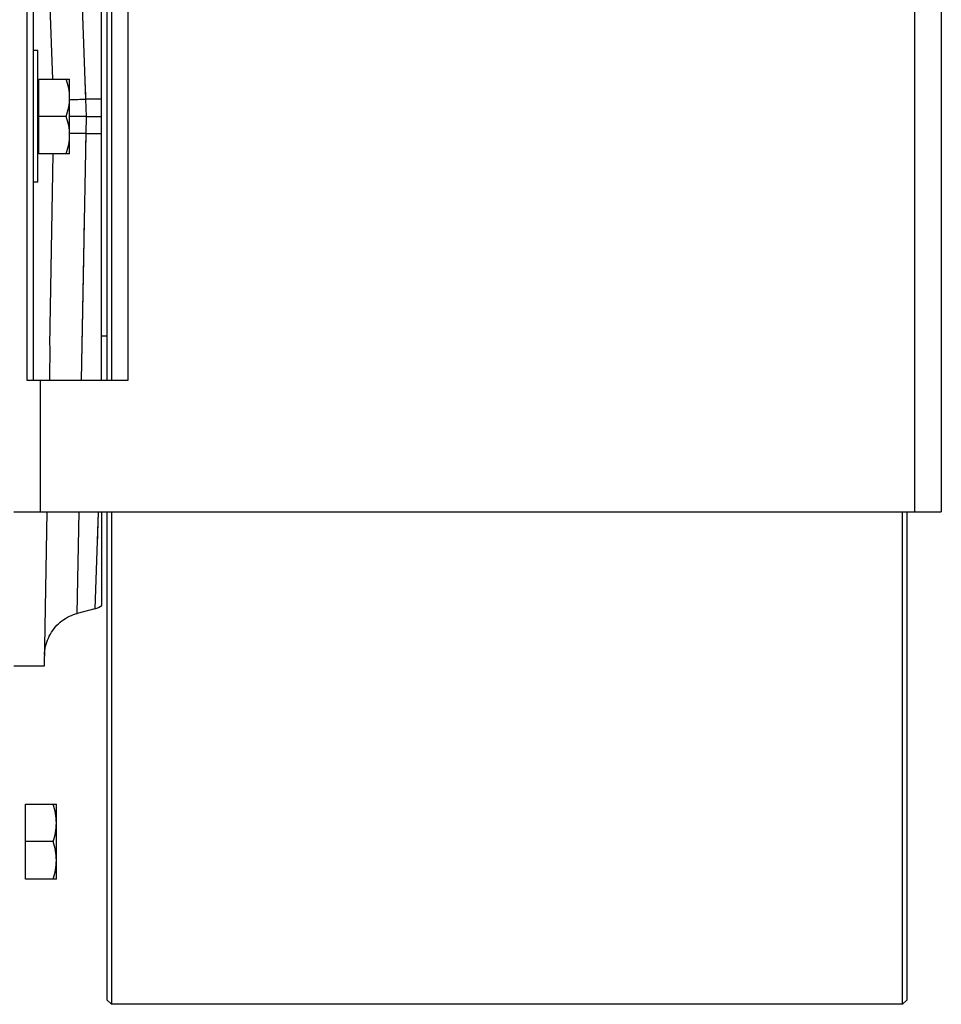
# Model space of a CAD drawing. Extents: x -3094 to 1181, y 8 to 2279.
# Tile 68 of 72: x 665 to 874, y 958 to 1182. Entities that reach past the tile are written whole.
import ezdxf

# ---------------------------------------------------------------- set-up
doc = ezdxf.new("R2010")
doc.units = 0
doc.header["$LTSCALE"] = 65.395
doc.layers.get('0').update_dxf_attribs({"linetype": 'CONTINUOUS'})

msp = doc.modelspace()

# ---------------------------------------------------------------- linework, layer by layer
at = {"color": 9, "linetype": 'CONTINUOUS'}
for p, q in [((868.22, 1069.7), (868.22, 1249.7)), ((679.64, 1163.62), (677.52, 1219.7)), ((679.64, 1163.62), (679.52, 1166.84)), ((683.22, 1163.59), (679.64, 1163.62)), ((679.78, 1159.7), (679.64, 1163.62)), ((679.71, 1155.77), (679.78, 1159.7)), ((678.65, 1099.69), (679.71, 1155.77)), ((679.65, 1152.56), (679.71, 1155.77)), ((679.71, 1155.77), (683.22, 1155.8)), ((679.17, 1127.31), (679.35, 1136.65)), ((678.65, 1099.7), (679.17, 1127.31)), ((669.22, 1099.7), (669.22, 1069.7)), ((677.64, 1046.62), (678.08, 1069.7)), ((682.41, 1069.69), (681.67, 1047.7)), ((682.41, 1069.7), (682.16, 1062.27))]:
    msp.add_line(p, q, dxfattribs=at)
at = {"color": 7, "linetype": 'CONTINUOUS'}
for p, q in [((874.22, 1249.7), (874.22, 1069.7)), ((666.22, 1219.7), (666.22, 1099.7)), ((667.72, 1099.7), (667.72, 1219.7)), ((684.42, 1219.7), (684.42, 1099.7)), ((685.42, 1219.7), (685.42, 1099.7)), ((689.22, 1099.7), (689.22, 1219.7)), ((666.22, 1099.7), (689.22, 1099.7)), ((663.22, 1069.7), (874.22, 1069.7)), ((684.42, 1069.7), (684.42, 958.7)), ((685.42, 1069.7), (685.42, 957.7)), ((865.42, 957.7), (865.42, 1069.7)), ((866.42, 958.7), (866.42, 1069.7)), ((684.42, 958.7), (685.42, 957.7)), ((865.42, 957.7), (685.42, 957.7)), ((865.42, 957.7), (866.42, 958.7))]:
    msp.add_line(p, q, dxfattribs=at)
at = {"color": 6, "linetype": 'CONTINUOUS'}
for p, q in [((672.08, 1168.2), (670.28, 1219.7)), ((683.22, 1099.7), (683.22, 1219.7)), ((668.72, 1174.7), (667.72, 1174.7)), ((668.72, 1144.7), (668.72, 1174.7)), ((668.92, 1168.2), (675.92, 1168.2)), ((675.92, 1151.2), (675.92, 1168.2)), ((675.16, 1159.7), (668.92, 1159.7)), ((679.78, 1159.7), (683.22, 1159.7)), ((675.92, 1151.2), (668.92, 1151.2)), ((671.46, 1107.59), (672.22, 1151.2)), ((668.72, 1144.7), (667.72, 1144.7)), ((684.42, 1109.7), (683.22, 1109.7)), ((670.19, 1034.7), (670.8, 1069.7)), ((683.22, 1069.7), (683.22, 1048.42)), ((681.67, 1047.7), (677.64, 1046.62)), ((663.22, 1034.7), (670.19, 1034.7)), ((665.92, 1003.2), (672.92, 1003.2)), ((672.92, 986.2), (672.92, 1003.2)), ((672.16, 994.7), (665.92, 994.7)), ((672.92, 986.2), (665.92, 986.2))]:
    msp.add_line(p, q, dxfattribs=at)
at = {"color": 2, "linetype": 'CONTINUOUS'}
for p, q in [((668.92, 1151.2), (668.92, 1168.2)), ((671.46, 1107.4), (671.33, 1099.7)), ((671.46, 1107.46), (671.46, 1107.4)), ((665.92, 986.2), (665.92, 1003.2))]:
    msp.add_line(p, q, dxfattribs=at)
at = {"color": 6, "linetype": 'CONTINUOUS'}
msp.add_lwpolyline([(670.23, 1037.14), (670.25, 1037.64), (670.3, 1038.14), (670.37, 1038.63), (670.47, 1039.13), (670.59, 1039.61), (670.74, 1040.09), (670.9, 1040.57), (671.1, 1041.03), (671.31, 1041.48), (671.55, 1041.93), (671.81, 1042.35), (672.09, 1042.77), (672.39, 1043.17), (672.71, 1043.56), (673.05, 1043.93), (673.41, 1044.28), (673.79, 1044.61), (674.18, 1044.92), (674.59, 1045.22), (675.01, 1045.49), (675.44, 1045.74), (675.89, 1045.97), (676.35, 1046.18), (676.81, 1046.36), (677.29, 1046.52), (677.64, 1046.62)], dxfattribs=at)
at = {"color": 9, "linetype": 'CONTINUOUS'}
for centre, radius, start, end in [((671.52, 1450.63), 287.12, 270.8791, 271.6218), ((677.42, 940.17), 215.62, 89.3921, 90.3994)]:
    msp.add_arc(centre, radius, start, end, dxfattribs=at)
at = {"color": 2, "linetype": 'CONTINUOUS'}
msp.add_arc((659.22, 1107.81), 12.25, 358.3953, 358.9998, dxfattribs=at)
at = {"color": 6, "linetype": 'CONTINUOUS'}
msp.add_arc((680.38, 1052.53), 5, 285, 304.6857, dxfattribs=at)
for points, knots in [([(675.92, 1163.95), (675.92, 1164.67), (675.78, 1166.11), (675.39, 1167.51), (675.16, 1168.2)], [0, 0, 0, 0, 0.498124, 1, 1, 1, 1]), ([(675.16, 1159.7), (675.39, 1160.38), (675.78, 1161.78), (675.92, 1163.23), (675.92, 1163.95)], [0, 0, 0, 0, 0.501876, 1, 1, 1, 1]), ([(675.92, 1155.45), (675.92, 1156.17), (675.78, 1157.61), (675.39, 1159.01), (675.16, 1159.7)], [0, 0, 0, 0, 0.498124, 1, 1, 1, 1]), ([(679.78, 1159.7), (679.43, 1159.7), (678.15, 1159.69), (676.86, 1159.69), (675.92, 1159.69)], [0, 0, 0, 0, 0.27006, 1, 1, 1, 1]), ([(675.16, 1151.2), (675.39, 1151.88), (675.78, 1153.28), (675.92, 1154.73), (675.92, 1155.45)], [0, 0, 0, 0, 0.501876, 1, 1, 1, 1]), ([(672.92, 998.95), (672.92, 999.67), (672.78, 1001.11), (672.39, 1002.51), (672.16, 1003.2)], [0, 0, 0, 0, 0.498124, 1, 1, 1, 1]), ([(672.16, 994.7), (672.39, 995.38), (672.78, 996.78), (672.92, 998.23), (672.92, 998.95)], [0, 0, 0, 0, 0.501876, 1, 1, 1, 1]), ([(672.92, 990.45), (672.92, 991.17), (672.78, 992.61), (672.39, 994.01), (672.16, 994.7)], [0, 0, 0, 0, 0.498124, 1, 1, 1, 1]), ([(672.16, 986.2), (672.39, 986.88), (672.78, 988.28), (672.92, 989.73), (672.92, 990.45)], [0, 0, 0, 0, 0.501876, 1, 1, 1, 1])]:
    msp.add_open_spline(points, degree=3, knots=knots, dxfattribs=at)

doc.saveas('drawing.dxf')
